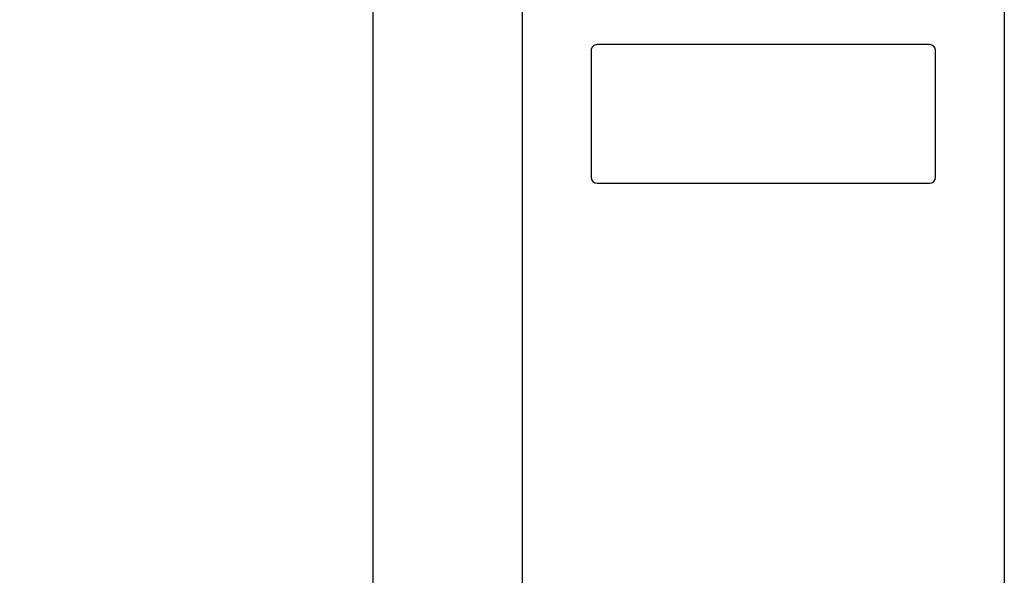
# Paper-space layout 'SUBMITTAL_E3H_2_1' of a CAD drawing. Header units: millimetres. Extents: x 0 to 841, y 0 to 594.
# Tile 12 of 45: x 118 to 146, y 458 to 475. Entities that reach past the tile are written whole.
import ezdxf

# ---------------------------------------------------------------- set-up
doc = ezdxf.new("R2010")
doc.units = ezdxf.units.MM
doc.header["$LTSCALE"] = 46.255
doc.layers.get('0').update_dxf_attribs({"linetype": 'CONTINUOUS'})
doc.layers.add('02___PRT_ALL_AXES', color=7, linetype='CONTINUOUS')
doc.styles.get("Standard").update_dxf_attribs({"font": 'txt', "width": 0.725})
doc.dimstyles.new('DIMSTYLE_1', dxfattribs={"dimtxt": 3.5, "dimasz": 4.8, "dimexe": 3.2, "dimexo": 1.6, "dimgap": 1.75, "dimtad": 0, "dimtih": 1, "dimtoh": 1, "dimdec": 1, "dimzin": 0, "dimdsep": 46, "dimtxsty": 'STANDARD', "dimblk": 'CLOSED', "dimblk1": 'CLOSED', "dimblk2": 'CLOSED', "dimcen": 0.09, "dimadec": 0, "dimazin": 0, "dimtp": 0.4, "dimtm": 0.4, "dimtfac": 1, "dimtdec": 1, "dimtofl": 0, "dimtmove": 0, "dimatfit": 3, "dimldrblk": 'CLOSED', "dimfxl": 1, "dimtolj": 1, "dimtzin": 0, "dimarcsym": 0})

# ---------------------------------------------------------------- blocks, each defined once
blk = doc.blocks.new('_CLOSED')
at = {"color": 0, "linetype": 'BYBLOCK'}
for p, q in [((0, 0), (-1, 0.1667)), ((-1, 0.1667), (-1, -0.1667)), ((-1, -0.1667), (0, 0)), ((-1, 0), (0, 0))]:
    blk.add_line(p, q, dxfattribs=at)
blk = doc.blocks.new('*D3')
at = {"color": 2, "linetype": 'CONTINUOUS'}
for p, q in [((99.555, 477.531), (91.28, 477.531)), ((94.48, 477.531), (94.48, 363.099)), ((131.918, 477.531), (99.555, 477.531)), ((94.48, 241.666), (94.48, 350.849)), ((99.555, 241.666), (91.28, 241.666)), ((127.5, 241.666), (99.555, 241.666))]:
    blk.add_line(p, q, dxfattribs=at)
at = {"color": 2, "linetype": 'CONTINUOUS', "xscale": 4.8, "yscale": 4.8, "zscale": 4.8}
for p, rotation in [((94.48, 477.531), 90), ((94.48, 241.666), 270)]:
    blk.add_blockref('_CLOSED', p, dxfattribs=dict(at, rotation=rotation))
at = {"color": 2, "linetype": 'CONTINUOUS', "insert": (94.48, 361.349), "char_height": 3.5, "width": 15.225, "attachment_point": 2, "line_spacing_factor": 0.9}
blk.add_mtext('1348\\P[53.1]', dxfattribs=at)
blk = doc.blocks.new('*D4')
at = {"color": 2, "linetype": 'CONTINUOUS'}
for p, q in [((77.429, 510.711), (69.154, 510.711)), ((72.354, 510.711), (72.354, 379.689)), ((126.765, 510.711), (77.429, 510.711)), ((72.354, 241.666), (72.354, 367.439)), ((77.429, 241.666), (69.154, 241.666)), ((127.5, 241.666), (77.429, 241.666))]:
    blk.add_line(p, q, dxfattribs=at)
at = {"color": 2, "linetype": 'CONTINUOUS', "xscale": 4.8, "yscale": 4.8, "zscale": 4.8}
for p, rotation in [((72.354, 510.711), 90), ((72.354, 241.666), 270)]:
    blk.add_blockref('_CLOSED', p, dxfattribs=dict(at, rotation=rotation))
at = {"color": 2, "linetype": 'CONTINUOUS', "insert": (72.354, 377.939), "char_height": 3.5, "width": 15.225, "attachment_point": 2, "line_spacing_factor": 0.9}
blk.add_mtext('1537\\P[60.5]', dxfattribs=at)
blk = doc.blocks.new('*D5')
at = {"color": 2, "linetype": 'CONTINUOUS'}
for p, q in [((57.355, 517.746), (46.542, 517.746)), ((49.742, 517.746), (49.742, 383.206)), ((127.045, 517.746), (57.355, 517.746)), ((49.742, 241.666), (49.742, 370.956)), ((57.355, 241.666), (46.542, 241.666)), ((127.5, 241.666), (57.355, 241.666))]:
    blk.add_line(p, q, dxfattribs=at)
at = {"color": 2, "linetype": 'CONTINUOUS', "xscale": 4.8, "yscale": 4.8, "zscale": 4.8}
for p, rotation in [((49.742, 517.746), 90), ((49.742, 241.666), 270)]:
    blk.add_blockref('_CLOSED', p, dxfattribs=dict(at, rotation=rotation))
at = {"color": 2, "linetype": 'CONTINUOUS', "insert": (49.742, 381.456), "char_height": 3.5, "width": 15.225, "attachment_point": 2, "line_spacing_factor": 0.9}
blk.add_mtext('1578\\P[62.1]', dxfattribs=at)

psp = doc.layouts.new('SUBMITTAL_E3H_2_1')

# ---------------------------------------------------------------- linework, layer by layer
at = {"color": 3, "linetype": 'CONTINUOUS'}
psp.add_line((127.84, 400.549), (127.84, 510.711), dxfattribs=at)
at = {"color": 7, "linetype": 'CONTINUOUS'}
for p, q in [((132.171, 290.386), (132.171, 510.711)), ((146.153, 510.711), (146.153, 290.386))]:
    psp.add_line(p, q, dxfattribs=at)
at = {"layer": '02___PRT_ALL_AXES', "color": 7, "linetype": 'CONTINUOUS'}
for p, q in [((134.166, 473.699), (134.166, 470.024)), ((143.983, 473.874), (134.341, 473.874)), ((144.158, 470.024), (144.158, 473.699)), ((134.341, 469.849), (143.983, 469.849))]:
    psp.add_line(p, q, dxfattribs=at)
for centre, start, end in [((143.983, 473.699), 0, 90), ((134.341, 470.024), 180, 270), ((143.983, 470.024), 270, 360)]:
    psp.add_arc(centre, 0.175, start, end, dxfattribs=at)
psp.add_open_spline([(134.341, 473.874), (134.296, 473.872), (134.203, 473.837), (134.167, 473.743), (134.166, 473.699)], degree=3, dxfattribs=at)

# ---------------------------------------------------------------- dimensions: what is measured, and where the dimension line sits
at = {"color": 2, "linetype": 'CONTINUOUS'}
for base, p2, text, picture, middle in [((49.742, 517.746), (128.645, 517.746), '1578\\P[62.1]', '*D5', (49.742, 377.081)), ((72.354, 510.711), (128.365, 510.711), '1537\\P[60.5]', '*D4', (72.354, 373.564)), ((94.48, 477.531), (133.518, 477.531), '1348\\P[53.1]', '*D3', (94.48, 356.974))]:
    dim = psp.add_linear_dim(base=base, p1=(129.1, 241.666), p2=p2, angle=90, text=text, dimstyle='DIMSTYLE_1', dxfattribs=at)
    dim.commit()
    dim.dimension.update_dxf_attribs({"geometry": picture, "text_midpoint": middle, "dimtype": 160})

doc.saveas('drawing.dxf')
